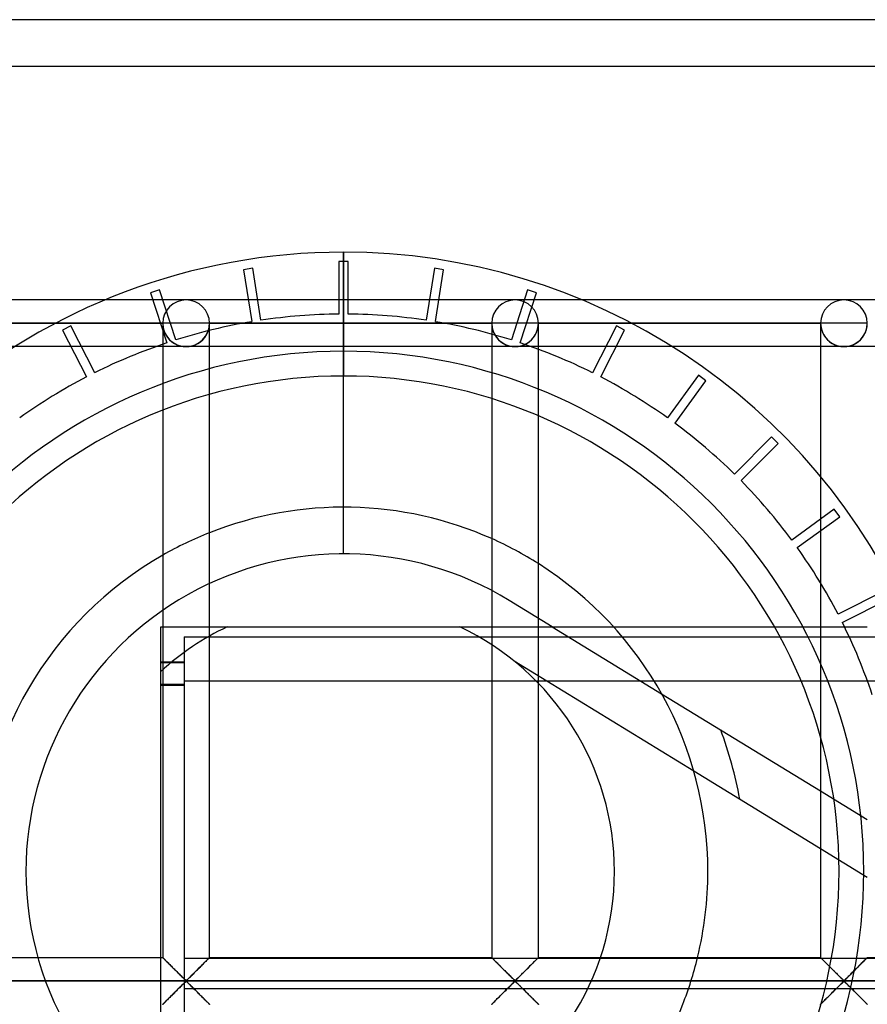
# Model space of a CAD drawing. Header units: millimetres. Extents: x -455 to 455, y -455 to 455.
# Tile 18 of 58: x -405 to -314, y 350 to 455. Entities that reach past the tile are written whole.
import ezdxf

# ---------------------------------------------------------------- set-up
doc = ezdxf.new("R2010")
doc.units = ezdxf.units.MM
doc.layers.add('MAIN-1', color=7, linetype='Continuous')
doc.layers.add('MAIN-2', color=7, linetype='Continuous')

msp = doc.modelspace()

# ---------------------------------------------------------------- linework, layer by layer
at = {"layer": 'MAIN-1'}
for p, q in [((455, 455), (-455, 455)), ((-387.29, 425), (-422.5, 425)), ((-352.08, 425), (-387.29, 425)), ((-316.88, 425), (-352.08, 425)), ((-281.67, 425), (-316.88, 425)), ((-420, 422.5), (-389.79, 422.5)), ((-389.79, 422.5), (-389.79, 354.58)), ((-387.29, 422.5), (-389.79, 422.5)), ((-384.79, 422.5), (-387.29, 422.5)), ((-384.79, 354.58), (-384.79, 422.5)), ((-384.79, 422.5), (-354.58, 422.5)), ((-354.58, 422.5), (-354.58, 354.58)), ((-352.08, 422.5), (-354.58, 422.5)), ((-349.58, 422.5), (-352.08, 422.5)), ((-349.58, 354.58), (-349.58, 422.5)), ((-349.58, 422.5), (-319.37, 422.5)), ((-319.37, 422.5), (-319.37, 354.58)), ((-316.88, 422.5), (-319.37, 422.5)), ((-314.38, 422.5), (-316.88, 422.5)), ((-389.79, 420), (-420, 420)), ((-354.58, 420), (-384.79, 420)), ((-319.37, 420), (-349.58, 420)), ((-284.17, 420), (-314.38, 420)), ((-341.54, 390), (-319.37, 390)), ((-336.4, 382.84), (-319.37, 372.43)), ((-332.96, 374.58), (-319.37, 366.27)), ((-420, 354.58), (-389.79, 354.58)), ((-389.78, 354.57), (-389.79, 354.58)), ((-389.79, 354.58), (-389.79, 354.58)), ((-389.77, 354.56), (-389.78, 354.57)), ((-389.75, 354.55), (-389.77, 354.56)), ((-389.73, 354.53), (-389.75, 354.55)), ((-389.71, 354.5), (-389.73, 354.53)), ((-389.68, 354.47), (-389.71, 354.5)), ((-389.65, 354.44), (-389.68, 354.47)), ((-389.61, 354.4), (-389.65, 354.44)), ((-389.57, 354.36), (-389.61, 354.4)), ((-389.53, 354.32), (-389.57, 354.36)), ((-389.48, 354.27), (-389.53, 354.32)), ((-389.43, 354.22), (-389.48, 354.27)), ((-389.38, 354.17), (-389.43, 354.22)), ((-385.11, 354.26), (-385.2, 354.17)), ((-385.03, 354.34), (-385.11, 354.26)), ((-384.96, 354.42), (-385.03, 354.34)), ((-384.9, 354.47), (-384.96, 354.42)), ((-384.85, 354.52), (-384.9, 354.47)), ((-384.82, 354.56), (-384.85, 354.52)), ((-384.8, 354.58), (-384.82, 354.56)), ((-384.79, 354.58), (-384.8, 354.58)), ((-384.79, 354.58), (-354.58, 354.58)), ((-354.57, 354.57), (-354.58, 354.58)), ((-354.58, 354.58), (-354.58, 354.58)), ((-354.56, 354.56), (-354.57, 354.57)), ((-354.55, 354.55), (-354.56, 354.56)), ((-354.53, 354.53), (-354.55, 354.55)), ((-354.5, 354.5), (-354.53, 354.53)), ((-354.47, 354.47), (-354.5, 354.5)), ((-354.44, 354.44), (-354.47, 354.47)), ((-354.4, 354.4), (-354.44, 354.44)), ((-354.36, 354.36), (-354.4, 354.4)), ((-354.32, 354.32), (-354.36, 354.36)), ((-354.27, 354.27), (-354.32, 354.32)), ((-354.22, 354.22), (-354.27, 354.27)), ((-354.17, 354.17), (-354.22, 354.22)), ((-349.9, 354.26), (-349.99, 354.17)), ((-349.82, 354.34), (-349.9, 354.26)), ((-349.75, 354.42), (-349.82, 354.34)), ((-349.69, 354.47), (-349.75, 354.42)), ((-349.65, 354.52), (-349.69, 354.47)), ((-349.61, 354.56), (-349.65, 354.52)), ((-349.59, 354.58), (-349.61, 354.56)), ((-349.58, 354.58), (-349.59, 354.58)), ((-349.58, 354.58), (-319.37, 354.58)), ((-319.36, 354.57), (-319.37, 354.58)), ((-319.37, 354.58), (-319.37, 354.58)), ((-319.35, 354.56), (-319.36, 354.57)), ((-319.34, 354.55), (-319.35, 354.56)), ((-319.32, 354.53), (-319.34, 354.55)), ((-319.29, 354.5), (-319.32, 354.53)), ((-319.26, 354.47), (-319.29, 354.5)), ((-319.23, 354.44), (-319.26, 354.47)), ((-319.19, 354.4), (-319.23, 354.44)), ((-319.15, 354.36), (-319.19, 354.4)), ((-319.11, 354.32), (-319.15, 354.36)), ((-319.06, 354.27), (-319.11, 354.32)), ((-319.01, 354.22), (-319.06, 354.27)), ((-318.96, 354.17), (-319.01, 354.22)), ((-314.7, 354.26), (-314.78, 354.17)), ((-314.61, 354.34), (-314.7, 354.26)), ((-314.54, 354.42), (-314.61, 354.34)), ((-314.48, 354.47), (-314.54, 354.42)), ((-314.44, 354.52), (-314.48, 354.47)), ((-314.4, 354.56), (-314.44, 354.52)), ((-314.38, 354.58), (-314.4, 354.56)), ((-314.38, 354.58), (-314.38, 354.58)), ((-314.38, 354.58), (-284.17, 354.58)), ((-389.32, 354.12), (-389.38, 354.17)), ((-389.27, 354.06), (-389.32, 354.12)), ((-389.21, 354), (-389.27, 354.06)), ((-389.15, 353.94), (-389.21, 354)), ((-389.09, 353.88), (-389.15, 353.94)), ((-389.03, 353.82), (-389.09, 353.88)), ((-388.96, 353.76), (-389.03, 353.82)), ((-388.9, 353.69), (-388.96, 353.76)), ((-388.83, 353.63), (-388.9, 353.69)), ((-388.77, 353.56), (-388.83, 353.63)), ((-388.7, 353.49), (-388.77, 353.56)), ((-388.63, 353.42), (-388.7, 353.49)), ((-388.56, 353.36), (-388.63, 353.42)), ((-388.49, 353.29), (-388.56, 353.36)), ((-388.42, 353.22), (-388.49, 353.29)), ((-388.35, 353.15), (-388.42, 353.22)), ((-388.29, 353.08), (-388.35, 353.15)), ((-386.2, 353.18), (-386.32, 353.06)), ((-386.08, 353.3), (-386.2, 353.18)), ((-385.96, 353.42), (-386.08, 353.3)), ((-385.84, 353.53), (-385.96, 353.42)), ((-385.73, 353.65), (-385.84, 353.53)), ((-385.61, 353.76), (-385.73, 353.65)), ((-385.51, 353.87), (-385.61, 353.76)), ((-385.4, 353.98), (-385.51, 353.87)), ((-385.3, 354.08), (-385.4, 353.98)), ((-385.2, 354.17), (-385.3, 354.08)), ((-354.11, 354.12), (-354.17, 354.17)), ((-354.06, 354.06), (-354.11, 354.12)), ((-354, 354), (-354.06, 354.06)), ((-353.94, 353.94), (-354, 354)), ((-353.88, 353.88), (-353.94, 353.94)), ((-353.82, 353.82), (-353.88, 353.88)), ((-353.75, 353.76), (-353.82, 353.82)), ((-353.69, 353.69), (-353.75, 353.76)), ((-353.62, 353.63), (-353.69, 353.69)), ((-353.56, 353.56), (-353.62, 353.63)), ((-353.49, 353.49), (-353.56, 353.56)), ((-353.42, 353.42), (-353.49, 353.49)), ((-353.35, 353.36), (-353.42, 353.42)), ((-353.28, 353.29), (-353.35, 353.36)), ((-353.22, 353.22), (-353.28, 353.29)), ((-353.15, 353.15), (-353.22, 353.22)), ((-353.08, 353.08), (-353.15, 353.15)), ((-350.99, 353.18), (-351.11, 353.06)), ((-350.87, 353.3), (-350.99, 353.18)), ((-350.75, 353.42), (-350.87, 353.3)), ((-350.63, 353.53), (-350.75, 353.42)), ((-350.52, 353.65), (-350.63, 353.53)), ((-350.41, 353.76), (-350.52, 353.65)), ((-350.3, 353.87), (-350.41, 353.76)), ((-350.19, 353.98), (-350.3, 353.87)), ((-350.09, 354.08), (-350.19, 353.98)), ((-349.99, 354.17), (-350.09, 354.08)), ((-318.91, 354.12), (-318.96, 354.17)), ((-318.85, 354.06), (-318.91, 354.12)), ((-318.79, 354), (-318.85, 354.06)), ((-318.73, 353.94), (-318.79, 354)), ((-318.67, 353.88), (-318.73, 353.94)), ((-318.61, 353.82), (-318.67, 353.88)), ((-318.55, 353.76), (-318.61, 353.82)), ((-318.48, 353.69), (-318.55, 353.76)), ((-318.42, 353.63), (-318.48, 353.69)), ((-318.35, 353.56), (-318.42, 353.63)), ((-318.28, 353.49), (-318.35, 353.56)), ((-318.21, 353.42), (-318.28, 353.49)), ((-318.15, 353.36), (-318.21, 353.42)), ((-318.08, 353.29), (-318.15, 353.36)), ((-318.01, 353.22), (-318.08, 353.29)), ((-317.94, 353.15), (-318.01, 353.22)), ((-317.87, 353.08), (-317.94, 353.15)), ((-315.78, 353.18), (-315.9, 353.06)), ((-315.66, 353.3), (-315.78, 353.18)), ((-315.54, 353.42), (-315.66, 353.3)), ((-315.43, 353.53), (-315.54, 353.42)), ((-315.31, 353.65), (-315.43, 353.53)), ((-315.2, 353.76), (-315.31, 353.65)), ((-315.09, 353.87), (-315.2, 353.76)), ((-314.98, 353.98), (-315.09, 353.87)), ((-314.88, 354.08), (-314.98, 353.98)), ((-314.78, 354.17), (-314.88, 354.08)), ((-388.22, 353.01), (-388.29, 353.08)), ((-388.15, 352.94), (-388.22, 353.01)), ((-388.08, 352.88), (-388.15, 352.94)), ((-388.02, 352.81), (-388.08, 352.88)), ((-387.95, 352.75), (-388.02, 352.81)), ((-387.89, 352.68), (-387.95, 352.75)), ((-387.82, 352.62), (-387.89, 352.68)), ((-387.76, 352.56), (-387.82, 352.62)), ((-387.7, 352.5), (-387.76, 352.56)), ((-387.64, 352.44), (-387.7, 352.5)), ((-387.58, 352.38), (-387.64, 352.44)), ((-387.53, 352.33), (-387.58, 352.38)), ((-387.47, 352.28), (-387.53, 352.33)), ((-387.42, 352.23), (-387.47, 352.28)), ((-387.36, 352.19), (-387.42, 352.23)), ((-387.29, 352.15), (-387.36, 352.19)), ((-387.18, 352.22), (-387.29, 352.15)), ((-387.08, 352.3), (-387.18, 352.22)), ((-386.99, 352.39), (-387.08, 352.3)), ((-386.89, 352.49), (-386.99, 352.39)), ((-386.78, 352.6), (-386.89, 352.49)), ((-386.67, 352.71), (-386.78, 352.6)), ((-386.55, 352.82), (-386.67, 352.71)), ((-386.44, 352.94), (-386.55, 352.82)), ((-386.32, 353.06), (-386.44, 352.94)), ((-353.01, 353.01), (-353.08, 353.08)), ((-352.94, 352.94), (-353.01, 353.01)), ((-352.87, 352.88), (-352.94, 352.94)), ((-352.81, 352.81), (-352.87, 352.88)), ((-352.74, 352.75), (-352.81, 352.81)), ((-352.68, 352.68), (-352.74, 352.75)), ((-352.61, 352.62), (-352.68, 352.68)), ((-352.55, 352.56), (-352.61, 352.62)), ((-352.49, 352.5), (-352.55, 352.56)), ((-352.43, 352.44), (-352.49, 352.5)), ((-352.37, 352.38), (-352.43, 352.44)), ((-352.32, 352.33), (-352.37, 352.38)), ((-352.26, 352.28), (-352.32, 352.33)), ((-352.21, 352.23), (-352.26, 352.28)), ((-352.16, 352.19), (-352.21, 352.23)), ((-352.08, 352.15), (-352.16, 352.19)), ((-351.97, 352.22), (-352.08, 352.15)), ((-351.88, 352.3), (-351.97, 352.22)), ((-351.78, 352.39), (-351.88, 352.3)), ((-351.68, 352.49), (-351.78, 352.39)), ((-351.57, 352.6), (-351.68, 352.49)), ((-351.46, 352.71), (-351.57, 352.6)), ((-351.35, 352.82), (-351.46, 352.71)), ((-351.23, 352.94), (-351.35, 352.82)), ((-351.11, 353.06), (-351.23, 352.94)), ((-317.8, 353.01), (-317.87, 353.08)), ((-317.73, 352.94), (-317.8, 353.01)), ((-317.67, 352.88), (-317.73, 352.94)), ((-317.6, 352.81), (-317.67, 352.88)), ((-317.53, 352.75), (-317.6, 352.81)), ((-317.47, 352.68), (-317.53, 352.75)), ((-317.41, 352.62), (-317.47, 352.68)), ((-317.34, 352.56), (-317.41, 352.62)), ((-317.28, 352.5), (-317.34, 352.56)), ((-317.22, 352.44), (-317.28, 352.5)), ((-317.17, 352.38), (-317.22, 352.44)), ((-317.11, 352.33), (-317.17, 352.38)), ((-317.06, 352.28), (-317.11, 352.33)), ((-317, 352.23), (-317.06, 352.28)), ((-316.95, 352.19), (-317, 352.23)), ((-316.88, 352.15), (-316.95, 352.19)), ((-316.76, 352.22), (-316.88, 352.15)), ((-316.67, 352.3), (-316.76, 352.22)), ((-316.57, 352.39), (-316.67, 352.3)), ((-316.47, 352.49), (-316.57, 352.39)), ((-316.36, 352.6), (-316.47, 352.49)), ((-316.25, 352.71), (-316.36, 352.6)), ((-316.14, 352.82), (-316.25, 352.71)), ((-316.02, 352.94), (-316.14, 352.82)), ((-315.9, 353.06), (-316.02, 352.94)), ((422.5, 352.08), (-422.5, 352.08)), ((-388.38, 350.99), (-388.26, 351.11)), ((-388.26, 351.11), (-388.15, 351.23)), ((-388.15, 351.23), (-388.03, 351.34)), ((-388.03, 351.34), (-387.91, 351.46)), ((-387.91, 351.46), (-387.8, 351.57)), ((-387.8, 351.57), (-387.7, 351.67)), ((-387.7, 351.67), (-387.6, 351.77)), ((-387.6, 351.77), (-387.5, 351.86)), ((-387.5, 351.86), (-387.41, 351.95)), ((-387.41, 351.95), (-387.29, 352.01)), ((-387.29, 352.01), (-387.22, 351.98)), ((-387.22, 351.98), (-387.16, 351.94)), ((-387.16, 351.94), (-387.11, 351.89)), ((-387.11, 351.89), (-387.06, 351.84)), ((-387.06, 351.84), (-387, 351.78)), ((-387, 351.78), (-386.94, 351.73)), ((-386.94, 351.73), (-386.88, 351.67)), ((-386.88, 351.67), (-386.82, 351.61)), ((-386.82, 351.61), (-386.76, 351.55)), ((-386.76, 351.55), (-386.7, 351.49)), ((-386.7, 351.49), (-386.63, 351.42)), ((-386.63, 351.42), (-386.57, 351.35)), ((-386.57, 351.35), (-386.5, 351.29)), ((-386.5, 351.29), (-386.43, 351.22)), ((-386.43, 351.22), (-386.37, 351.15)), ((-386.37, 351.15), (-386.3, 351.09)), ((-386.3, 351.09), (-386.23, 351.02)), ((-353.17, 350.99), (-353.05, 351.11)), ((-353.05, 351.11), (-352.94, 351.23)), ((-352.94, 351.23), (-352.82, 351.34)), ((-352.82, 351.34), (-352.71, 351.46)), ((-352.71, 351.46), (-352.59, 351.57)), ((-352.59, 351.57), (-352.49, 351.67)), ((-352.49, 351.67), (-352.39, 351.77)), ((-352.39, 351.77), (-352.29, 351.86)), ((-352.29, 351.86), (-352.2, 351.95)), ((-352.2, 351.95), (-352.08, 352.01)), ((-352.08, 352.01), (-352.01, 351.98)), ((-352.01, 351.98), (-351.96, 351.94)), ((-351.96, 351.94), (-351.9, 351.89)), ((-351.9, 351.89), (-351.85, 351.84)), ((-351.85, 351.84), (-351.79, 351.78)), ((-351.79, 351.78), (-351.74, 351.73)), ((-351.74, 351.73), (-351.68, 351.67)), ((-351.68, 351.67), (-351.62, 351.61)), ((-351.62, 351.61), (-351.55, 351.55)), ((-351.55, 351.55), (-351.49, 351.49)), ((-351.49, 351.49), (-351.42, 351.42)), ((-351.42, 351.42), (-351.36, 351.35)), ((-351.36, 351.35), (-351.29, 351.29)), ((-351.29, 351.29), (-351.22, 351.22)), ((-351.22, 351.22), (-351.16, 351.15)), ((-351.16, 351.15), (-351.09, 351.09)), ((-351.09, 351.09), (-351.02, 351.02)), ((-317.97, 350.99), (-317.85, 351.11)), ((-317.85, 351.11), (-317.73, 351.23)), ((-317.73, 351.23), (-317.61, 351.34)), ((-317.61, 351.34), (-317.5, 351.46)), ((-317.5, 351.46), (-317.39, 351.57)), ((-317.39, 351.57), (-317.28, 351.67)), ((-317.28, 351.67), (-317.18, 351.77)), ((-317.18, 351.77), (-317.08, 351.86)), ((-317.08, 351.86), (-316.99, 351.95)), ((-316.99, 351.95), (-316.88, 352.01)), ((-316.88, 352.01), (-316.8, 351.98)), ((-316.8, 351.98), (-316.75, 351.94)), ((-316.75, 351.94), (-316.69, 351.89)), ((-316.69, 351.89), (-316.64, 351.84)), ((-316.64, 351.84), (-316.58, 351.78)), ((-316.58, 351.78), (-316.53, 351.73)), ((-316.53, 351.73), (-316.47, 351.67)), ((-316.47, 351.67), (-316.41, 351.61)), ((-316.41, 351.61), (-316.34, 351.55)), ((-316.34, 351.55), (-316.28, 351.49)), ((-316.28, 351.49), (-316.22, 351.42)), ((-316.22, 351.42), (-316.15, 351.35)), ((-316.15, 351.35), (-316.08, 351.29)), ((-316.08, 351.29), (-316.02, 351.22)), ((-316.02, 351.22), (-315.95, 351.15)), ((-315.95, 351.15), (-315.88, 351.09)), ((-315.88, 351.09), (-315.81, 351.02)), ((-389.47, 349.9), (-389.38, 349.99)), ((-389.38, 349.99), (-389.29, 350.09)), ((-389.29, 350.09), (-389.18, 350.19)), ((-389.18, 350.19), (-389.08, 350.3)), ((-389.08, 350.3), (-388.97, 350.4)), ((-388.97, 350.4), (-388.86, 350.52)), ((-388.86, 350.52), (-388.74, 350.63)), ((-388.74, 350.63), (-388.62, 350.75)), ((-388.62, 350.75), (-388.5, 350.87)), ((-388.5, 350.87), (-388.38, 350.99)), ((-386.23, 351.02), (-386.16, 350.95)), ((-386.16, 350.95), (-386.09, 350.88)), ((-386.09, 350.88), (-386.02, 350.81)), ((-386.02, 350.81), (-385.95, 350.74)), ((-385.95, 350.74), (-385.88, 350.67)), ((-385.88, 350.67), (-385.82, 350.61)), ((-385.82, 350.61), (-385.75, 350.54)), ((-385.75, 350.54), (-385.68, 350.48)), ((-385.68, 350.48), (-385.62, 350.41)), ((-385.62, 350.41), (-385.56, 350.35)), ((-385.56, 350.35), (-385.5, 350.29)), ((-385.5, 350.29), (-385.44, 350.23)), ((-385.44, 350.23), (-385.38, 350.17)), ((-385.38, 350.17), (-385.32, 350.11)), ((-385.32, 350.11), (-385.26, 350.05)), ((-385.26, 350.05), (-385.21, 350)), ((-385.21, 350), (-385.15, 349.94)), ((-354.26, 349.9), (-354.17, 349.99)), ((-354.17, 349.99), (-354.08, 350.09)), ((-354.08, 350.09), (-353.98, 350.19)), ((-353.98, 350.19), (-353.87, 350.3)), ((-353.87, 350.3), (-353.76, 350.4)), ((-353.76, 350.4), (-353.65, 350.52)), ((-353.65, 350.52), (-353.53, 350.63)), ((-353.53, 350.63), (-353.41, 350.75)), ((-353.41, 350.75), (-353.29, 350.87)), ((-353.29, 350.87), (-353.17, 350.99)), ((-351.02, 351.02), (-350.95, 350.95)), ((-350.95, 350.95), (-350.88, 350.88)), ((-350.88, 350.88), (-350.81, 350.81)), ((-350.81, 350.81), (-350.74, 350.74)), ((-350.74, 350.74), (-350.68, 350.67)), ((-350.68, 350.67), (-350.61, 350.61)), ((-350.61, 350.61), (-350.54, 350.54)), ((-350.54, 350.54), (-350.48, 350.48)), ((-350.48, 350.48), (-350.41, 350.41)), ((-350.41, 350.41), (-350.35, 350.35)), ((-350.35, 350.35), (-350.29, 350.29)), ((-350.29, 350.29), (-350.23, 350.23)), ((-350.23, 350.23), (-350.17, 350.17)), ((-350.17, 350.17), (-350.11, 350.11)), ((-350.11, 350.11), (-350.05, 350.05)), ((-350.05, 350.05), (-350, 350)), ((-350, 350), (-349.94, 349.94)), ((-319.05, 349.9), (-318.97, 349.99)), ((-318.97, 349.99), (-318.87, 350.09)), ((-318.87, 350.09), (-318.77, 350.19)), ((-318.77, 350.19), (-318.66, 350.3)), ((-318.66, 350.3), (-318.55, 350.4)), ((-318.55, 350.4), (-318.44, 350.52)), ((-318.44, 350.52), (-318.32, 350.63)), ((-318.32, 350.63), (-318.21, 350.75)), ((-318.21, 350.75), (-318.09, 350.87)), ((-318.09, 350.87), (-317.97, 350.99)), ((-315.81, 351.02), (-315.74, 350.95)), ((-315.74, 350.95), (-315.67, 350.88)), ((-315.67, 350.88), (-315.6, 350.81)), ((-315.6, 350.81), (-315.54, 350.74)), ((-315.54, 350.74), (-315.47, 350.67)), ((-315.47, 350.67), (-315.4, 350.61)), ((-315.4, 350.61), (-315.33, 350.54)), ((-315.33, 350.54), (-315.27, 350.48)), ((-315.27, 350.48), (-315.2, 350.41)), ((-315.2, 350.41), (-315.14, 350.35)), ((-315.14, 350.35), (-315.08, 350.29)), ((-315.08, 350.29), (-315.02, 350.23)), ((-315.02, 350.23), (-314.96, 350.17)), ((-314.96, 350.17), (-314.9, 350.11)), ((-314.9, 350.11), (-314.84, 350.05)), ((-314.84, 350.05), (-314.79, 350)), ((-314.79, 350), (-314.74, 349.94)), ((-389.79, 349.58), (-389.78, 349.59)), ((-389.78, 349.59), (-389.76, 349.61)), ((-389.76, 349.61), (-389.73, 349.64)), ((-389.73, 349.64), (-389.68, 349.69)), ((-389.68, 349.69), (-389.62, 349.75)), ((-389.62, 349.75), (-389.55, 349.82)), ((-389.55, 349.82), (-389.47, 349.9)), ((-385.15, 349.94), (-385.1, 349.89)), ((-385.1, 349.89), (-385.06, 349.85)), ((-385.06, 349.85), (-385.01, 349.8)), ((-385.01, 349.8), (-384.97, 349.76)), ((-384.97, 349.76), (-384.94, 349.73)), ((-384.94, 349.73), (-384.9, 349.69)), ((-384.9, 349.69), (-384.87, 349.66)), ((-384.87, 349.66), (-384.85, 349.64)), ((-384.85, 349.64), (-384.83, 349.62)), ((-384.83, 349.62), (-384.81, 349.6)), ((-384.81, 349.6), (-384.8, 349.59)), ((-384.8, 349.59), (-384.79, 349.59)), ((-384.79, 349.59), (-384.79, 349.58)), ((-354.58, 349.59), (-354.55, 349.61)), ((-354.58, 349.58), (-354.58, 349.59)), ((-354.55, 349.61), (-354.52, 349.64)), ((-354.52, 349.64), (-354.47, 349.69)), ((-354.47, 349.69), (-354.41, 349.75)), ((-354.41, 349.75), (-354.34, 349.82)), ((-354.34, 349.82), (-354.26, 349.9)), ((-349.94, 349.94), (-349.89, 349.89)), ((-349.89, 349.89), (-349.85, 349.85)), ((-349.85, 349.85), (-349.8, 349.8)), ((-349.8, 349.8), (-349.76, 349.76)), ((-349.76, 349.76), (-349.73, 349.73)), ((-349.73, 349.73), (-349.69, 349.69)), ((-349.69, 349.69), (-349.67, 349.66)), ((-349.67, 349.66), (-349.64, 349.64)), ((-349.64, 349.64), (-349.62, 349.62)), ((-349.62, 349.62), (-349.6, 349.6)), ((-349.6, 349.6), (-349.59, 349.59)), ((-349.59, 349.59), (-349.59, 349.59)), ((-349.59, 349.59), (-349.58, 349.58)), ((-319.37, 349.59), (-319.35, 349.61)), ((-319.37, 349.58), (-319.37, 349.59)), ((-319.35, 349.61), (-319.31, 349.64)), ((-319.31, 349.64), (-319.27, 349.69)), ((-319.27, 349.69), (-319.21, 349.75)), ((-319.21, 349.75), (-319.14, 349.82)), ((-319.14, 349.82), (-319.05, 349.9)), ((-314.74, 349.94), (-314.69, 349.89)), ((-314.69, 349.89), (-314.64, 349.85)), ((-314.64, 349.85), (-314.6, 349.8)), ((-314.6, 349.8), (-314.56, 349.76)), ((-314.56, 349.76), (-314.52, 349.73)), ((-314.52, 349.73), (-314.49, 349.69)), ((-314.49, 349.69), (-314.46, 349.66)), ((-314.46, 349.66), (-314.43, 349.64)), ((-314.43, 349.64), (-314.41, 349.62)), ((-314.41, 349.62), (-314.4, 349.6)), ((-314.4, 349.6), (-314.39, 349.59)), ((-314.39, 349.59), (-314.38, 349.59)), ((-314.38, 349.59), (-314.38, 349.58))]:
    msp.add_line(p, q, dxfattribs=at)
for centre, radius, start, end in [((-387.29, 422.5), 2.5, 0, 180), ((-352.08, 422.5), 2.5, 0, 180), ((-316.88, 422.5), 2.5, 0, 180), ((-370.44, 363.81), 39, 66.0081, 111.5934), ((-370.44, 363.81), 39, 119.747, 180), ((-370.44, 363.81), 39, 0, 57.6723), ((-370.44, 363.81), 39, 346.3151, 0), ((-370.44, 363.81), 39, 302.3277, 338.6056)]:
    msp.add_arc(centre, radius, start, end, dxfattribs=at)
at = {"layer": 'MAIN-2'}
for p, q in [((450, 450), (-450, 450)), ((-370.44, 430.11), (-370.44, 430.11)), ((-370.44, 397.81), (-370.44, 430.11)), ((-370.44, 430.11), (-370.44, 419.5)), ((-370.44, 430.11), (-370.44, 430.11)), ((-369.94, 429.11), (-370.94, 429.11)), ((-370.94, 429.11), (-370.94, 423.48)), ((-370.94, 429.11), (-370.94, 429.11)), ((-369.94, 423.48), (-369.94, 429.11)), ((-369.94, 429.11), (-369.94, 429.11)), ((-380.16, 428.38), (-381.15, 428.23)), ((-381.15, 428.23), (-381.15, 428.23)), ((-381.15, 428.23), (-380.27, 422.67)), ((-380.16, 428.38), (-380.16, 428.38)), ((-379.28, 422.82), (-380.16, 428.38)), ((-360.72, 428.38), (-361.6, 422.82)), ((-359.73, 428.23), (-360.72, 428.38)), ((-360.72, 428.38), (-360.72, 428.38)), ((-360.61, 422.67), (-359.73, 428.23)), ((-359.73, 428.23), (-359.73, 428.23)), ((-390.14, 426.07), (-391.09, 425.76)), ((-388.4, 420.71), (-390.14, 426.07)), ((-390.14, 426.07), (-390.14, 426.07)), ((-350.74, 426.07), (-352.48, 420.71)), ((-349.79, 425.76), (-350.74, 426.07)), ((-350.74, 426.07), (-350.74, 426.07)), ((-391.09, 425.76), (-389.35, 420.4)), ((-391.09, 425.76), (-391.09, 425.76)), ((-351.53, 420.4), (-349.79, 425.76)), ((-349.79, 425.76), (-349.79, 425.76)), ((-379.28, 422.82), (-379.28, 422.82)), ((-370.94, 423.48), (-370.94, 423.48)), ((-369.94, 423.48), (-369.94, 423.48)), ((-361.6, 422.82), (-361.6, 422.82)), ((-420, 422.5), (-389.79, 422.5)), ((-389.79, 422.5), (-420, 422.5)), ((-389.79, 422.5), (-420, 422.5)), ((-399.64, 422.22), (-400.53, 421.77)), ((-400.53, 421.77), (-397.97, 416.75)), ((-400.53, 421.77), (-400.53, 421.77)), ((-397.08, 417.2), (-399.64, 422.22)), ((-399.64, 422.22), (-399.64, 422.22)), ((-389.79, 422.5), (-389.79, 422.5)), ((-389.79, 422.5), (-389.79, 422.5)), ((-389.79, 422.5), (-389.79, 422.5)), ((-384.79, 422.5), (-384.79, 422.5)), ((-384.79, 422.5), (-384.79, 422.5)), ((-384.79, 422.5), (-354.58, 422.5)), ((-354.58, 422.5), (-384.79, 422.5)), ((-384.79, 422.5), (-384.79, 422.5)), ((-354.58, 422.5), (-384.79, 422.5)), ((-380.27, 422.67), (-380.27, 422.67)), ((-360.61, 422.67), (-360.61, 422.67)), ((-354.58, 422.5), (-354.58, 422.5)), ((-354.58, 422.5), (-354.58, 422.5)), ((-354.58, 422.5), (-354.58, 422.5)), ((-349.58, 422.5), (-349.58, 422.5)), ((-349.58, 422.5), (-349.58, 422.5)), ((-349.58, 422.5), (-319.37, 422.5)), ((-319.37, 422.5), (-349.58, 422.5)), ((-349.58, 422.5), (-349.58, 422.5)), ((-319.37, 422.5), (-349.58, 422.5)), ((-341.24, 422.22), (-343.8, 417.2)), ((-342.91, 416.75), (-340.35, 421.77)), ((-340.35, 421.77), (-341.24, 422.22)), ((-341.24, 422.22), (-341.24, 422.22)), ((-340.35, 421.77), (-340.35, 421.77)), ((-319.37, 422.5), (-319.37, 422.5)), ((-319.37, 422.5), (-319.37, 422.5)), ((-319.37, 422.5), (-319.37, 422.5)), ((-388.4, 420.71), (-388.4, 420.71)), ((-352.48, 420.71), (-352.48, 420.71)), ((-387.29, 420), (-389.79, 420)), ((-389.35, 420.4), (-389.35, 420.4)), ((-384.79, 420), (-387.29, 420)), ((-352.08, 420), (-354.58, 420)), ((-349.58, 420), (-352.08, 420)), ((-351.53, 420.4), (-351.53, 420.4)), ((-316.88, 420), (-319.37, 420)), ((-314.38, 420), (-316.88, 420)), ((-370.44, 419.5), (-370.44, 416.85)), ((-397.97, 416.75), (-397.97, 416.75)), ((-397.08, 417.2), (-397.08, 417.2)), ((-343.8, 417.2), (-343.8, 417.2)), ((-342.91, 416.75), (-342.91, 416.75)), ((-332.46, 416.93), (-335.77, 412.38)), ((-331.65, 416.34), (-332.46, 416.93)), ((-332.46, 416.93), (-332.46, 416.93)), ((-334.96, 411.79), (-331.65, 416.34)), ((-331.65, 416.34), (-331.65, 416.34)), ((-335.77, 412.38), (-335.77, 412.38)), ((-334.96, 411.79), (-334.96, 411.79)), ((-324.62, 410.34), (-328.6, 406.36)), ((-323.91, 409.63), (-324.62, 410.34)), ((-324.62, 410.34), (-324.62, 410.34)), ((-327.89, 405.65), (-323.91, 409.63)), ((-323.91, 409.63), (-323.91, 409.63)), ((-328.6, 406.36), (-328.6, 406.36)), ((-327.89, 405.65), (-327.89, 405.65)), ((-317.91, 402.6), (-322.46, 399.29)), ((-321.87, 398.48), (-317.32, 401.79)), ((-317.32, 401.79), (-317.91, 402.6)), ((-317.91, 402.6), (-317.91, 402.6)), ((-317.32, 401.79), (-317.32, 401.79)), ((-322.46, 399.29), (-322.46, 399.29)), ((-321.87, 398.48), (-321.87, 398.48)), ((-312.48, 393.9), (-317.5, 391.34)), ((-352.7, 392.81), (-352.7, 392.81)), ((-348.1, 390), (-352.7, 392.81)), ((-317.05, 390.45), (-312.03, 393.01)), ((-317.5, 391.34), (-317.5, 391.34)), ((-317.05, 390.45), (-317.05, 390.45)), ((-390, 390), (-390, 390)), ((-390, 390), (-390, 390)), ((-390, 385.22), (-390, 390)), ((-390, 390), (-382.89, 390)), ((-382.89, 390), (-357.99, 390)), ((-382.89, 390), (-382.89, 390)), ((-357.99, 390), (-357.99, 390)), ((-357.99, 390), (-341.54, 390)), ((-348.1, 390), (-348.1, 390)), ((-348.1, 390), (-336.4, 382.84)), ((-319.37, 390), (-314.38, 390)), ((-387.5, 388.92), (-387.5, 384.17)), ((-387.5, 388.92), (-309.08, 388.92)), ((-390, 386.25), (-387.5, 386.25)), ((-390, 386.19), (-387.5, 386.19)), ((-352.19, 386.35), (-352.19, 386.35)), ((-352.19, 386.35), (-332.96, 374.58)), ((-390, 342.4), (-390, 385.22)), ((-390, 385.22), (-390, 385.22)), ((-387.5, 383.81), (-390, 383.81)), ((-390, 383.75), (-387.5, 383.75)), ((-387.5, 384.17), (-387.5, 351.28)), ((-307.34, 384.17), (-387.5, 384.17)), ((-319.37, 372.43), (-314.38, 369.37)), ((-319.37, 366.27), (-314.38, 363.21)), ((-404.44, 363.81), (-404.44, 363.81)), ((-341.44, 363.81), (-341.44, 363.81)), ((-331.44, 363.81), (-331.44, 363.81)), ((-389.79, 354.58), (-389.79, 354.58)), ((-389.79, 354.58), (-389.77, 354.57)), ((-389.77, 354.57), (-389.75, 354.54)), ((-389.75, 354.54), (-389.72, 354.51)), ((-389.72, 354.51), (-389.68, 354.47)), ((-389.68, 354.47), (-389.63, 354.43)), ((-389.63, 354.43), (-389.58, 354.37)), ((-389.58, 354.37), (-389.52, 354.31)), ((-389.52, 354.31), (-389.45, 354.24)), ((-389.45, 354.24), (-389.38, 354.17)), ((387.5, 354.49), (-387.5, 354.49)), ((-385.21, 354.17), (-385.13, 354.24)), ((-385.13, 354.24), (-385.07, 354.31)), ((-385.07, 354.31), (-385, 354.37)), ((-385, 354.37), (-384.95, 354.43)), ((-384.95, 354.43), (-384.9, 354.47)), ((-384.9, 354.47), (-384.86, 354.51)), ((-384.86, 354.51), (-384.83, 354.54)), ((-384.83, 354.54), (-384.81, 354.57)), ((-384.81, 354.57), (-384.8, 354.58)), ((-384.8, 354.58), (-384.79, 354.58)), ((-354.58, 354.58), (-354.58, 354.58)), ((-354.58, 354.58), (-354.56, 354.57)), ((-354.56, 354.57), (-354.54, 354.54)), ((-354.54, 354.54), (-354.51, 354.51)), ((-354.51, 354.51), (-354.47, 354.47)), ((-354.47, 354.47), (-354.42, 354.43)), ((-354.42, 354.43), (-354.37, 354.37)), ((-354.37, 354.37), (-354.31, 354.31)), ((-354.31, 354.31), (-354.24, 354.24)), ((-354.24, 354.24), (-354.17, 354.17)), ((-350, 354.17), (-349.93, 354.24)), ((-349.93, 354.24), (-349.86, 354.31)), ((-349.86, 354.31), (-349.8, 354.37)), ((-349.8, 354.37), (-349.74, 354.43)), ((-349.74, 354.43), (-349.69, 354.47)), ((-349.69, 354.47), (-349.66, 354.51)), ((-349.66, 354.51), (-349.62, 354.54)), ((-349.62, 354.54), (-349.6, 354.57)), ((-349.6, 354.57), (-349.59, 354.58)), ((-349.59, 354.58), (-349.58, 354.58)), ((-319.37, 354.58), (-319.37, 354.58)), ((-319.37, 354.58), (-319.36, 354.57)), ((-319.36, 354.57), (-319.33, 354.54)), ((-319.33, 354.54), (-319.3, 354.51)), ((-319.3, 354.51), (-319.26, 354.47)), ((-319.26, 354.47), (-319.22, 354.43)), ((-319.22, 354.43), (-319.16, 354.37)), ((-319.16, 354.37), (-319.1, 354.31)), ((-319.1, 354.31), (-319.03, 354.24)), ((-319.03, 354.24), (-318.96, 354.17)), ((-314.79, 354.17), (-314.72, 354.24)), ((-314.72, 354.24), (-314.65, 354.31)), ((-314.65, 354.31), (-314.59, 354.37)), ((-314.59, 354.37), (-314.53, 354.43)), ((-314.53, 354.43), (-314.49, 354.47)), ((-314.49, 354.47), (-314.45, 354.51)), ((-314.45, 354.51), (-314.42, 354.54)), ((-314.42, 354.54), (-314.39, 354.57)), ((-314.39, 354.57), (-314.38, 354.58)), ((-314.38, 354.58), (-314.38, 354.58)), ((-389.38, 354.17), (-389.3, 354.09)), ((-389.3, 354.09), (-389.22, 354.01)), ((-389.22, 354.01), (-389.13, 353.93)), ((-389.13, 353.93), (-389.05, 353.84)), ((-389.05, 353.84), (-388.96, 353.75)), ((-388.96, 353.75), (-388.87, 353.66)), ((-388.87, 353.66), (-388.78, 353.57)), ((-388.78, 353.57), (-388.68, 353.47)), ((-388.68, 353.47), (-388.59, 353.38)), ((-388.59, 353.38), (-388.49, 353.28)), ((-388.49, 353.28), (-388.39, 353.19)), ((-388.39, 353.19), (-388.3, 353.09)), ((-386.29, 353.09), (-386.19, 353.19)), ((-386.19, 353.19), (-386.09, 353.28)), ((-386.09, 353.28), (-386, 353.38)), ((-386, 353.38), (-385.9, 353.47)), ((-385.9, 353.47), (-385.81, 353.57)), ((-385.81, 353.57), (-385.71, 353.66)), ((-385.71, 353.66), (-385.62, 353.75)), ((-385.62, 353.75), (-385.54, 353.84)), ((-385.54, 353.84), (-385.45, 353.93)), ((-385.45, 353.93), (-385.37, 354.01)), ((-385.37, 354.01), (-385.28, 354.09)), ((-385.28, 354.09), (-385.21, 354.17)), ((-354.17, 354.17), (-354.09, 354.09)), ((-354.09, 354.09), (-354.01, 354.01)), ((-354.01, 354.01), (-353.93, 353.93)), ((-353.93, 353.93), (-353.84, 353.84)), ((-353.84, 353.84), (-353.75, 353.75)), ((-353.75, 353.75), (-353.66, 353.66)), ((-353.66, 353.66), (-353.57, 353.57)), ((-353.57, 353.57), (-353.47, 353.47)), ((-353.47, 353.47), (-353.38, 353.38)), ((-353.38, 353.38), (-353.28, 353.28)), ((-353.28, 353.28), (-353.18, 353.19)), ((-353.18, 353.19), (-353.09, 353.09)), ((-351.08, 353.09), (-350.98, 353.19)), ((-350.98, 353.19), (-350.89, 353.28)), ((-350.89, 353.28), (-350.79, 353.38)), ((-350.79, 353.38), (-350.69, 353.47)), ((-350.69, 353.47), (-350.6, 353.57)), ((-350.6, 353.57), (-350.51, 353.66)), ((-350.51, 353.66), (-350.42, 353.75)), ((-350.42, 353.75), (-350.33, 353.84)), ((-350.33, 353.84), (-350.24, 353.93)), ((-350.24, 353.93), (-350.16, 354.01)), ((-350.16, 354.01), (-350.08, 354.09)), ((-350.08, 354.09), (-350, 354.17)), ((-318.96, 354.17), (-318.88, 354.09)), ((-318.88, 354.09), (-318.8, 354.01)), ((-318.8, 354.01), (-318.72, 353.93)), ((-318.72, 353.93), (-318.63, 353.84)), ((-318.63, 353.84), (-318.54, 353.75)), ((-318.54, 353.75), (-318.45, 353.66)), ((-318.45, 353.66), (-318.36, 353.57)), ((-318.36, 353.57), (-318.26, 353.47)), ((-318.26, 353.47), (-318.17, 353.38)), ((-318.17, 353.38), (-318.07, 353.28)), ((-318.07, 353.28), (-317.98, 353.19)), ((-317.98, 353.19), (-317.88, 353.09)), ((-315.87, 353.09), (-315.77, 353.19)), ((-315.77, 353.19), (-315.68, 353.28)), ((-315.68, 353.28), (-315.58, 353.38)), ((-315.58, 353.38), (-315.49, 353.47)), ((-315.49, 353.47), (-315.39, 353.57)), ((-315.39, 353.57), (-315.3, 353.66)), ((-315.3, 353.66), (-315.21, 353.75)), ((-315.21, 353.75), (-315.12, 353.84)), ((-315.12, 353.84), (-315.03, 353.93)), ((-315.03, 353.93), (-314.95, 354.01)), ((-314.95, 354.01), (-314.87, 354.09)), ((-314.87, 354.09), (-314.79, 354.17)), ((-388.3, 353.09), (-388.2, 352.99)), ((-388.2, 352.99), (-388.11, 352.9)), ((-388.11, 352.9), (-388.01, 352.81)), ((-388.01, 352.81), (-387.92, 352.72)), ((-387.92, 352.72), (-387.83, 352.63)), ((-387.83, 352.63), (-387.74, 352.54)), ((-387.74, 352.54), (-387.66, 352.46)), ((-387.66, 352.46), (-387.58, 352.38)), ((-387.58, 352.38), (-387.5, 352.3)), ((-387.5, 352.3), (-387.43, 352.23)), ((-387.43, 352.23), (-387.35, 352.17)), ((-387.35, 352.17), (-387.24, 352.17)), ((-387.24, 352.17), (-387.16, 352.23)), ((-387.16, 352.23), (-387.08, 352.3)), ((-387.08, 352.3), (-387.01, 352.38)), ((-387.01, 352.38), (-386.93, 352.46)), ((-386.93, 352.46), (-386.84, 352.54)), ((-386.84, 352.54), (-386.75, 352.63)), ((-386.75, 352.63), (-386.66, 352.72)), ((-386.66, 352.72), (-386.57, 352.81)), ((-386.57, 352.81), (-386.48, 352.9)), ((-386.48, 352.9), (-386.38, 352.99)), ((-386.38, 352.99), (-386.29, 353.09)), ((-353.09, 353.09), (-352.99, 352.99)), ((-352.99, 352.99), (-352.9, 352.9)), ((-352.9, 352.9), (-352.8, 352.81)), ((-352.8, 352.81), (-352.71, 352.72)), ((-352.71, 352.72), (-352.62, 352.63)), ((-352.62, 352.63), (-352.53, 352.54)), ((-352.53, 352.54), (-352.45, 352.46)), ((-352.45, 352.46), (-352.37, 352.38)), ((-352.37, 352.38), (-352.29, 352.3)), ((-352.29, 352.3), (-352.22, 352.23)), ((-352.22, 352.23), (-352.14, 352.17)), ((-352.14, 352.17), (-352.03, 352.17)), ((-352.03, 352.17), (-351.95, 352.23)), ((-351.95, 352.23), (-351.88, 352.3)), ((-351.88, 352.3), (-351.8, 352.38)), ((-351.8, 352.38), (-351.72, 352.46)), ((-351.72, 352.46), (-351.63, 352.54)), ((-351.63, 352.54), (-351.55, 352.63)), ((-351.55, 352.63), (-351.46, 352.72)), ((-351.46, 352.72), (-351.36, 352.81)), ((-351.36, 352.81), (-351.27, 352.9)), ((-351.27, 352.9), (-351.18, 352.99)), ((-351.18, 352.99), (-351.08, 353.09)), ((-317.88, 353.09), (-317.78, 352.99)), ((-317.78, 352.99), (-317.69, 352.9)), ((-317.69, 352.9), (-317.6, 352.81)), ((-317.6, 352.81), (-317.5, 352.72)), ((-317.5, 352.72), (-317.41, 352.63)), ((-317.41, 352.63), (-317.33, 352.54)), ((-317.33, 352.54), (-317.24, 352.46)), ((-317.24, 352.46), (-317.16, 352.38)), ((-317.16, 352.38), (-317.08, 352.3)), ((-317.08, 352.3), (-317.01, 352.23)), ((-317.01, 352.23), (-316.93, 352.17)), ((-316.93, 352.17), (-316.82, 352.17)), ((-316.82, 352.17), (-316.74, 352.23)), ((-316.74, 352.23), (-316.67, 352.3)), ((-316.67, 352.3), (-316.59, 352.38)), ((-316.59, 352.38), (-316.51, 352.46)), ((-316.51, 352.46), (-316.42, 352.54)), ((-316.42, 352.54), (-316.34, 352.63)), ((-316.34, 352.63), (-316.25, 352.72)), ((-316.25, 352.72), (-316.15, 352.81)), ((-316.15, 352.81), (-316.06, 352.9)), ((-316.06, 352.9), (-315.97, 352.99)), ((-315.97, 352.99), (-315.87, 353.09)), ((-420, 352.08), (420, 352.08)), ((-388.3, 351.08), (-388.39, 350.98)), ((-388.2, 351.17), (-388.3, 351.08)), ((-388.11, 351.27), (-388.2, 351.17)), ((-388.01, 351.36), (-388.11, 351.27)), ((-387.92, 351.45), (-388.01, 351.36)), ((-387.83, 351.54), (-387.92, 351.45)), ((-387.74, 351.63), (-387.83, 351.54)), ((-387.66, 351.71), (-387.74, 351.63)), ((-387.58, 351.79), (-387.66, 351.71)), ((-387.5, 351.86), (-387.58, 351.79)), ((-387.43, 351.93), (-387.5, 351.86)), ((-387.5, 351.28), (387.5, 351.28)), ((-387.5, 351.28), (-387.5, 334.84)), ((-387.35, 351.99), (-387.43, 351.93)), ((-387.24, 351.99), (-387.35, 351.99)), ((-387.16, 351.93), (-387.24, 351.99)), ((-387.08, 351.86), (-387.16, 351.93)), ((-387.01, 351.79), (-387.08, 351.86)), ((-386.93, 351.71), (-387.01, 351.79)), ((-386.84, 351.63), (-386.93, 351.71)), ((-386.75, 351.54), (-386.84, 351.63)), ((-386.66, 351.45), (-386.75, 351.54)), ((-386.57, 351.36), (-386.66, 351.45)), ((-386.48, 351.27), (-386.57, 351.36)), ((-386.38, 351.17), (-386.48, 351.27)), ((-386.29, 351.08), (-386.38, 351.17)), ((-386.19, 350.98), (-386.29, 351.08)), ((-353.09, 351.08), (-353.18, 350.98)), ((-352.99, 351.17), (-353.09, 351.08)), ((-352.9, 351.27), (-352.99, 351.17)), ((-352.8, 351.36), (-352.9, 351.27)), ((-352.71, 351.45), (-352.8, 351.36)), ((-352.62, 351.54), (-352.71, 351.45)), ((-352.53, 351.63), (-352.62, 351.54)), ((-352.45, 351.71), (-352.53, 351.63)), ((-352.37, 351.79), (-352.45, 351.71)), ((-352.29, 351.86), (-352.37, 351.79)), ((-352.22, 351.93), (-352.29, 351.86)), ((-352.14, 351.99), (-352.22, 351.93)), ((-352.03, 351.99), (-352.14, 351.99)), ((-351.95, 351.93), (-352.03, 351.99)), ((-351.88, 351.86), (-351.95, 351.93)), ((-351.8, 351.79), (-351.88, 351.86)), ((-351.72, 351.71), (-351.8, 351.79)), ((-351.63, 351.63), (-351.72, 351.71)), ((-351.55, 351.54), (-351.63, 351.63)), ((-351.46, 351.45), (-351.55, 351.54)), ((-351.36, 351.36), (-351.46, 351.45)), ((-351.27, 351.27), (-351.36, 351.36)), ((-351.18, 351.17), (-351.27, 351.27)), ((-351.08, 351.08), (-351.18, 351.17)), ((-350.98, 350.98), (-351.08, 351.08)), ((-317.88, 351.08), (-317.98, 350.98)), ((-317.78, 351.17), (-317.88, 351.08)), ((-317.69, 351.27), (-317.78, 351.17)), ((-317.6, 351.36), (-317.69, 351.27)), ((-317.5, 351.45), (-317.6, 351.36)), ((-317.41, 351.54), (-317.5, 351.45)), ((-317.33, 351.63), (-317.41, 351.54)), ((-317.24, 351.71), (-317.33, 351.63)), ((-317.16, 351.79), (-317.24, 351.71)), ((-317.08, 351.86), (-317.16, 351.79)), ((-317.01, 351.93), (-317.08, 351.86)), ((-316.93, 351.99), (-317.01, 351.93)), ((-316.82, 351.99), (-316.93, 351.99)), ((-316.74, 351.93), (-316.82, 351.99)), ((-316.67, 351.86), (-316.74, 351.93)), ((-316.59, 351.79), (-316.67, 351.86)), ((-316.51, 351.71), (-316.59, 351.79)), ((-316.42, 351.63), (-316.51, 351.71)), ((-316.34, 351.54), (-316.42, 351.63)), ((-316.25, 351.45), (-316.34, 351.54)), ((-316.15, 351.36), (-316.25, 351.45)), ((-316.06, 351.27), (-316.15, 351.36)), ((-315.97, 351.17), (-316.06, 351.27)), ((-315.87, 351.08), (-315.97, 351.17)), ((-315.77, 350.98), (-315.87, 351.08)), ((-389.38, 350), (-389.45, 349.92)), ((-389.3, 350.07), (-389.38, 350)), ((-389.22, 350.16), (-389.3, 350.07)), ((-389.13, 350.24), (-389.22, 350.16)), ((-389.05, 350.33), (-389.13, 350.24)), ((-388.96, 350.41), (-389.05, 350.33)), ((-388.87, 350.5), (-388.96, 350.41)), ((-388.78, 350.6), (-388.87, 350.5)), ((-388.68, 350.69), (-388.78, 350.6)), ((-388.59, 350.79), (-388.68, 350.69)), ((-388.49, 350.88), (-388.59, 350.79)), ((-388.39, 350.98), (-388.49, 350.88)), ((-386.09, 350.88), (-386.19, 350.98)), ((-386, 350.79), (-386.09, 350.88)), ((-385.9, 350.69), (-386, 350.79)), ((-385.81, 350.6), (-385.9, 350.69)), ((-385.71, 350.5), (-385.81, 350.6)), ((-385.62, 350.41), (-385.71, 350.5)), ((-385.54, 350.33), (-385.62, 350.41)), ((-385.45, 350.24), (-385.54, 350.33)), ((-385.37, 350.16), (-385.45, 350.24)), ((-385.28, 350.07), (-385.37, 350.16)), ((-385.21, 350), (-385.28, 350.07)), ((-385.13, 349.92), (-385.21, 350)), ((-354.17, 350), (-354.24, 349.92)), ((-354.09, 350.07), (-354.17, 350)), ((-354.01, 350.16), (-354.09, 350.07)), ((-353.93, 350.24), (-354.01, 350.16)), ((-353.84, 350.33), (-353.93, 350.24)), ((-353.75, 350.41), (-353.84, 350.33)), ((-353.66, 350.5), (-353.75, 350.41)), ((-353.57, 350.6), (-353.66, 350.5)), ((-353.47, 350.69), (-353.57, 350.6)), ((-353.38, 350.79), (-353.47, 350.69)), ((-353.28, 350.88), (-353.38, 350.79)), ((-353.18, 350.98), (-353.28, 350.88)), ((-350.89, 350.88), (-350.98, 350.98)), ((-350.79, 350.79), (-350.89, 350.88)), ((-350.69, 350.69), (-350.79, 350.79)), ((-350.6, 350.6), (-350.69, 350.69)), ((-350.51, 350.5), (-350.6, 350.6)), ((-350.42, 350.41), (-350.51, 350.5)), ((-350.33, 350.33), (-350.42, 350.41)), ((-350.24, 350.24), (-350.33, 350.33)), ((-350.16, 350.16), (-350.24, 350.24)), ((-350.08, 350.07), (-350.16, 350.16)), ((-350, 350), (-350.08, 350.07)), ((-349.93, 349.92), (-350, 350)), ((-318.96, 350), (-319.03, 349.92)), ((-318.88, 350.07), (-318.96, 350)), ((-318.8, 350.16), (-318.88, 350.07)), ((-318.72, 350.24), (-318.8, 350.16)), ((-318.63, 350.33), (-318.72, 350.24)), ((-318.54, 350.41), (-318.63, 350.33)), ((-318.45, 350.5), (-318.54, 350.41)), ((-318.36, 350.6), (-318.45, 350.5)), ((-318.26, 350.69), (-318.36, 350.6)), ((-318.17, 350.79), (-318.26, 350.69)), ((-318.07, 350.88), (-318.17, 350.79)), ((-317.98, 350.98), (-318.07, 350.88)), ((-315.68, 350.88), (-315.77, 350.98)), ((-315.58, 350.79), (-315.68, 350.88)), ((-315.49, 350.69), (-315.58, 350.79)), ((-315.39, 350.6), (-315.49, 350.69)), ((-315.3, 350.5), (-315.39, 350.6)), ((-315.21, 350.41), (-315.3, 350.5)), ((-315.12, 350.33), (-315.21, 350.41)), ((-315.03, 350.24), (-315.12, 350.33)), ((-314.95, 350.16), (-315.03, 350.24)), ((-314.87, 350.07), (-314.95, 350.16)), ((-314.79, 350), (-314.87, 350.07)), ((-314.72, 349.92), (-314.79, 350)), ((-389.77, 349.6), (-389.79, 349.59)), ((-389.79, 349.59), (-389.79, 349.58)), ((-389.75, 349.62), (-389.77, 349.6)), ((-389.72, 349.65), (-389.75, 349.62)), ((-389.68, 349.69), (-389.72, 349.65)), ((-389.63, 349.74), (-389.68, 349.69)), ((-389.58, 349.8), (-389.63, 349.74)), ((-389.52, 349.86), (-389.58, 349.8)), ((-389.45, 349.92), (-389.52, 349.86)), ((-385.07, 349.86), (-385.13, 349.92)), ((-385, 349.8), (-385.07, 349.86)), ((-384.95, 349.74), (-385, 349.8)), ((-384.9, 349.69), (-384.95, 349.74)), ((-384.86, 349.65), (-384.9, 349.69)), ((-384.83, 349.62), (-384.86, 349.65)), ((-384.81, 349.6), (-384.83, 349.62)), ((-384.8, 349.59), (-384.81, 349.6)), ((-384.79, 349.58), (-384.8, 349.59)), ((-354.56, 349.6), (-354.58, 349.59)), ((-354.58, 349.59), (-354.58, 349.58)), ((-354.54, 349.62), (-354.56, 349.6)), ((-354.51, 349.65), (-354.54, 349.62)), ((-354.47, 349.69), (-354.51, 349.65)), ((-354.42, 349.74), (-354.47, 349.69)), ((-354.37, 349.8), (-354.42, 349.74)), ((-354.31, 349.86), (-354.37, 349.8)), ((-354.24, 349.92), (-354.31, 349.86)), ((-349.86, 349.86), (-349.93, 349.92)), ((-349.8, 349.8), (-349.86, 349.86)), ((-349.74, 349.74), (-349.8, 349.8)), ((-349.69, 349.69), (-349.74, 349.74)), ((-349.66, 349.65), (-349.69, 349.69)), ((-349.62, 349.62), (-349.66, 349.65)), ((-349.6, 349.6), (-349.62, 349.62)), ((-349.59, 349.59), (-349.6, 349.6)), ((-349.58, 349.58), (-349.59, 349.59)), ((-319.36, 349.6), (-319.37, 349.59)), ((-319.37, 349.59), (-319.37, 349.58)), ((-319.33, 349.62), (-319.36, 349.6)), ((-319.3, 349.65), (-319.33, 349.62)), ((-319.26, 349.69), (-319.3, 349.65)), ((-319.22, 349.74), (-319.26, 349.69)), ((-319.16, 349.8), (-319.22, 349.74)), ((-319.1, 349.86), (-319.16, 349.8)), ((-319.03, 349.92), (-319.1, 349.86)), ((-314.65, 349.86), (-314.72, 349.92)), ((-314.59, 349.8), (-314.65, 349.86)), ((-314.53, 349.74), (-314.59, 349.8)), ((-314.49, 349.69), (-314.53, 349.74)), ((-314.45, 349.65), (-314.49, 349.69)), ((-314.42, 349.62), (-314.45, 349.65)), ((-314.39, 349.6), (-314.42, 349.62)), ((-314.38, 349.59), (-314.39, 349.6)), ((-314.38, 349.58), (-314.38, 349.59))]:
    msp.add_line(p, q, dxfattribs=at)
for radius, start, end in [(66.3, 90, 252.8411), (66.3, 23.2674, 90), (59.67, 90.4801, 98.5199), (59.67, 81.4801, 89.5199), (59.67, 99.4801, 107.5199), (59.67, 72.4801, 80.5199), (59.67, 108.4801, 116.5199), (59.67, 63.4801, 71.5199), (55.69, 90, 270), (55.69, 270, 90), (53.04, 90, 270), (59.67, 117.4801, 125.5199), (53.04, 270, 90), (59.67, 54.4801, 62.5199), (59.67, 45.4801, 53.5199), (59.67, 36.4801, 44.5199), (39, 111.5934, 119.747), (39, 57.6723, 66.0081), (59.67, 27.4801, 35.5199), (34, 58.5402, 180), (59.67, 18.4801, 26.5199), (29, 115.4309, 132.414), (29, 0, 64.569), (43.12, 10.3535, 20.5813), (34, 180, 212.4944), (29, 227.586, 0), (39, 338.6056, 346.3151)]:
    msp.add_arc((-370.44, 363.81), radius, start, end, dxfattribs=at)
for centre, major_axis, start_param, end_param in [((-387.29, 422.5), (0, -2.5), 3.141593, 4.712389), ((-387.29, 422.5), (0, 2.5), -1.570796, 0), ((-352.08, 422.5), (0, -2.5), 3.141593, 4.712389), ((-352.08, 422.5), (0, 2.5), -1.570796, 0), ((-316.88, 422.5), (0, -2.5), 3.141593, 4.712389), ((-316.88, 422.5), (0, 2.5), -1.570796, 0), ((-387.29, 422.5), (-2.5, 0), 0, 3.141593), ((-387.29, 422.5), (0, -2.5), -1.570796, 0), ((-387.29, 422.5), (0, 2.5), 3.141593, 4.712389), ((-352.08, 422.5), (-2.5, 0), 0, 3.141593), ((-352.08, 422.5), (0, -2.5), -1.570796, 0), ((-352.08, 422.5), (0, 2.5), 3.141593, 4.712389), ((-316.88, 422.5), (-2.5, 0), 0, 3.141593), ((-316.88, 422.5), (0, -2.5), -1.570796, 0), ((-316.88, 422.5), (0, 2.5), 3.141593, 4.712389)]:
    msp.add_ellipse(centre, major_axis=major_axis, ratio=1, start_param=start_param, end_param=end_param, dxfattribs=at)

doc.saveas('drawing.dxf')
